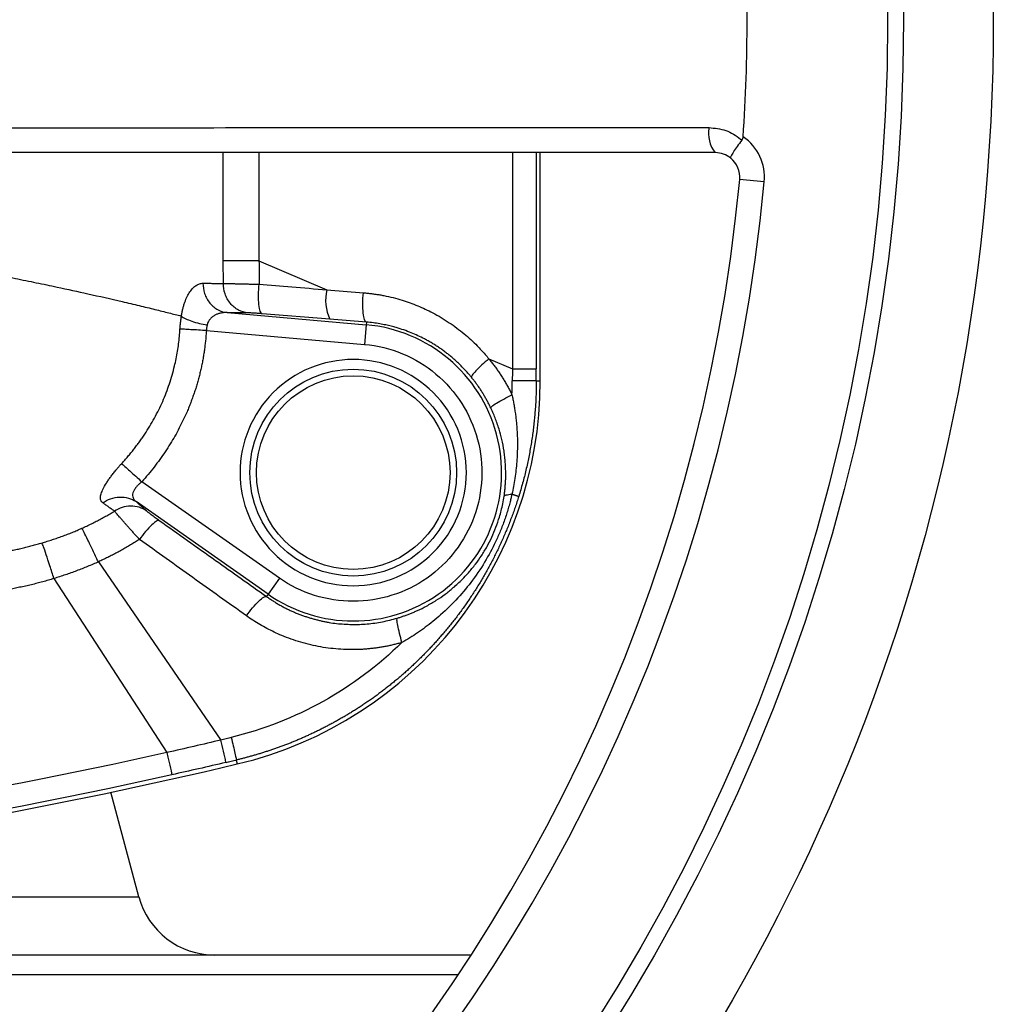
# Model space of a CAD drawing. Header units: millimetres. Extents: x 3 to 2091, y -59 to 1557.
# Tile 14 of 71: x 1018 to 1117, y 41 to 141. Entities that reach past the tile are written whole.
import ezdxf

# ---------------------------------------------------------------- set-up
doc = ezdxf.new("R2010")
doc.units = ezdxf.units.MM

msp = doc.modelspace()

# ---------------------------------------------------------------- linework, layer by layer
at = {"color": 8, "linetype": 'Continuous', "lineweight": 25}
for p, q in [((1038.37, 116.2), (1038.37, 127.2)), ((1041.99, 127.2), (1041.99, 116.2)), ((1067.72, 127.2), (1067.72, 105.24)), ((1070.15, 127.2), (1070.15, 105.24)), ((948.05, 51.63), (1029.79, 51.63)), ((1062.22, 43.7), (930.07, 43.7))]:
    msp.add_line(p, q, dxfattribs=at)
at = {"color": 7, "linetype": 'Continuous', "lineweight": 25}
for p, q in [((1070.56, 104.03), (1070.56, 127.2)), ((1093.29, 124.24), (1090.8, 124.47)), ((1038.38, 113.91), (1038.37, 116.2)), ((1041.99, 116.2), (1038.37, 116.2)), ((1041.99, 116.2), (1048.88, 113.27)), ((1048.88, 113.27), (1052.59, 112.97)), ((1038.76, 110.95), (1052.87, 109.71)), ((1049.18, 110.28), (1042.3, 110.84)), ((1052.9, 109.98), (1049.18, 110.28)), ((1036.65, 109.12), (1052.7, 107.72)), ((1052.87, 109.71), (1052.7, 107.72)), ((1052.9, 109.98), (1052.87, 109.71)), ((1065.34, 106.26), (1067.72, 105.24)), ((1067.72, 105.24), (1070.15, 105.24)), ((1070.15, 104.03), (1070.56, 104.03)), ((1044.06, 83.99), (1030.1, 93.77)), ((1042.92, 82.36), (1029.51, 91.75)), ((1025.68, 85.64), (1038.12, 67.54)), ((1021.17, 83.95), (1032.64, 66.27)), ((1044.06, 83.99), (1042.92, 82.36)), ((1042.92, 82.36), (1042.75, 82.12)), ((1039.69, 65.51), (1039.79, 65.11)), ((1029.79, 51.63), (1026.95, 62.24))]:
    msp.add_line(p, q, dxfattribs=at)
at = {"color": 7, "linetype": 'Continuous', "lineweight": 25, "flags": 128}
msp.add_lwpolyline([(1032.64, 66.27), (1032.74, 65.81), (1032.84, 65.39), (1032.93, 65), (1033, 64.67), (1033.06, 64.4), (1033.11, 64.19), (1033.14, 64.06), (1033.15, 64.01)], dxfattribs=at)
at = {"color": 7, "linetype": 'Continuous', "lineweight": 25}
for centre, radius in [((916.56, 140.7), 200), ((916.56, 140.7), 190.88), ((916.56, 140.7), 189.27), ((1051.56, 94.7), 10.5), ((1051.56, 94.7), 9.83)]:
    msp.add_circle(centre, radius, dxfattribs=at)
for centre, radius, start, end in [((916.56, 140.7), 175, 356.1059, 3.8941), ((1090.75, 129.13), 3.11, 168.7848, 218.4556), ((1088.32, 124.7), 5, 354.678, 55.3945), ((1088.32, 124.7), 2.5, 354.678, 51.0132), ((916.56, 140.7), 175, 275.322, 354.678), ((916.56, 140.7), 177.5, 275.322, 354.678), ((1053.45, 112.23), 4.69, 167.1889, 204.5225), ((1051.56, 94.7), 15.07, 235, 85), ((1030.56, 104.03), 40, 283.3424, 0), ((853.95, 23.8), 189.29, 12.6538, 13.3596), ((916.56, 584.7), 534, 271.4488, 283.3424), ((1037.52, 53.7), 8, 195, 270)]:
    msp.add_arc(centre, radius, start, end, dxfattribs=at)
for points, knots in [([(950.47, 129.7), (956.39, 129.71), (968.23, 129.72), (988.97, 129.73), (1010.1, 129.73), (1031.54, 129.73), (1050.36, 129.74), (1069.11, 129.74), (1081.5, 129.74), (1087.7, 129.74)], [0, 0, 0, 0, 0.12805, 0.25621, 0.4493, 0.58665, 0.724, 0.862, 1, 1, 1, 1]), ([(1087.7, 129.74), (1088.27, 129.68), (1089.42, 129.57), (1090.5, 128.92), (1090.98, 128.5), (1091.03, 128.46)], [0, 0, 0, 0, 0.47478, 0.9498, 1, 1, 1, 1]), ([(1091.03, 128.46), (1090.86, 128.24), (1090.53, 127.81), (1090.15, 127.25), (1089.91, 126.84), (1089.86, 126.68), (1089.88, 126.65), (1089.89, 126.64), (1089.89, 126.64)], [0, 0, 0, 0, 0.234716, 0.46944, 0.704158, 0.940579, 0.995371, 1, 1, 1, 1]), ([(1091.03, 128.46), (1091.07, 128.52), (1091.13, 128.63), (1091.15, 128.76), (1091.16, 128.82)], [0, 0, 0, 0, 0.54929, 1, 1, 1, 1]), ([(1088.32, 127.2), (1079.96, 127.2), (1063.24, 127.2), (1037.77, 127.2), (1012.06, 127.2), (988.86, 127.2), (968.32, 127.2), (956.42, 127.2), (950.47, 127.2)], [0, 0, 0, 0, 0.185148, 0.370296, 0.557053, 0.74381, 0.871843, 1, 1, 1, 1]), ([(1089.89, 126.64), (1089.65, 126.8), (1089.17, 127.13), (1088.61, 127.17), (1088.32, 127.2)], [0, 0, 0, 0, 0.48606, 1, 1, 1, 1]), ([(1001.25, 117.35), (1001.6, 117.29), (1002.31, 117.17), (1003.37, 116.99), (1004.44, 116.81), (1005.5, 116.62), (1006.57, 116.43), (1007.63, 116.24), (1008.7, 116.05), (1009.77, 115.86), (1010.84, 115.66), (1011.91, 115.46), (1012.98, 115.26), (1014.05, 115.05), (1015.12, 114.84), (1016.19, 114.63), (1017.26, 114.42), (1018.32, 114.21), (1019.38, 113.99), (1020.44, 113.77), (1022.2, 113.4), (1024.79, 112.83), (1027.56, 112.2), (1029.8, 111.67), (1031.39, 111.29), (1032.81, 110.93), (1033.69, 110.71), (1034.11, 110.6)], [0, 0, 0, 0, 0.02747, 0.055229, 0.083278, 0.111616, 0.140244, 0.169161, 0.198368, 0.227864, 0.25765, 0.287726, 0.318091, 0.348745, 0.379689, 0.410923, 0.442446, 0.474259, 0.506361, 0.538753, 0.571434, 0.670322, 0.785714, 0.846027, 0.901846, 0.953171, 1, 1, 1, 1]), ([(1041.99, 116.2), (1042, 115.8), (1042, 115.01), (1042, 114.22), (1042, 113.83)], [0, 0, 0, 0, 0.50007, 1, 1, 1, 1]), ([(1034.11, 110.6), (1034.12, 110.66), (1034.14, 110.79), (1034.18, 110.97), (1034.22, 111.15), (1034.26, 111.33), (1034.3, 111.5), (1034.35, 111.67), (1034.4, 111.84), (1034.51, 112.16), (1034.7, 112.6), (1034.98, 113.08), (1035.29, 113.47), (1035.56, 113.69), (1035.79, 113.82), (1035.96, 113.89), (1036.13, 113.93), (1036.25, 113.93), (1036.3, 113.93)], [0, 0, 0, 0, 0.03094, 0.06185, 0.09278, 0.12381, 0.155, 0.1864, 0.21807, 0.25007, 0.37421, 0.49999, 0.6239, 0.74986, 0.81248, 0.87484, 0.93724, 1, 1, 1, 1]), ([(1036.3, 113.93), (1036.48, 113.93), (1036.83, 113.93), (1037.35, 113.92), (1037.87, 113.91), (1038.21, 113.91), (1038.38, 113.91)], [0, 0, 0, 0, 0.25004, 0.50005, 0.75004, 1, 1, 1, 1]), ([(1036.3, 113.93), (1036.3, 113.6), (1036.36, 113.24), (1036.59, 112.54), (1036.77, 112.2), (1037.24, 111.63), (1037.53, 111.39), (1038.14, 111.07), (1038.46, 110.98), (1038.76, 110.95)], [0, 0, 0, 0, 0.25, 0.25, 0.5, 0.5, 0.75, 0.75, 1, 1, 1, 1]), ([(1040.85, 110.92), (1040.55, 110.95), (1040.23, 111.05), (1039.61, 111.37), (1039.32, 111.6), (1038.85, 112.18), (1038.66, 112.51), (1038.43, 113.21), (1038.38, 113.57), (1038.38, 113.91)], [0, 0, 0, 0, 0.25, 0.25, 0.5, 0.5, 0.75, 0.75, 1, 1, 1, 1]), ([(1038.38, 113.91), (1038.41, 113.91), (1038.47, 113.91), (1038.57, 113.91), (1038.68, 113.91), (1038.79, 113.91), (1038.92, 113.9), (1039.05, 113.9), (1039.19, 113.9), (1039.34, 113.9), (1039.5, 113.89), (1039.66, 113.89), (1039.87, 113.89), (1040.14, 113.88), (1040.46, 113.87), (1040.81, 113.86), (1041.19, 113.85), (1041.58, 113.84), (1041.86, 113.83), (1042, 113.83)], [0, 0, 0, 0, 0.04469, 0.08956, 0.13458, 0.17976, 0.22508, 0.27054, 0.31615, 0.3619, 0.4078, 0.45385, 0.50005, 0.578, 0.6581, 0.74034, 0.82473, 0.9113, 1, 1, 1, 1]), ([(1042.3, 110.84), (1042.24, 110.85), (1042.18, 110.93), (1042.07, 111.24), (1042.02, 111.48), (1041.96, 112.05), (1041.95, 112.4), (1041.95, 113.12), (1041.97, 113.49), (1042, 113.83)], [0, 0, 0, 0, 0.25, 0.25, 0.5, 0.5, 0.75, 0.75, 1, 1, 1, 1]), ([(1042, 113.83), (1043.11, 113.74), (1045.4, 113.56), (1047.69, 113.37), (1048.88, 113.27)], [0, 0, 0, 0, 0.48352, 1, 1, 1, 1]), ([(1052.9, 109.98), (1052.83, 110), (1052.76, 110.09), (1052.66, 110.41), (1052.61, 110.63), (1052.56, 111.18), (1052.54, 111.51), (1052.54, 112.21), (1052.56, 112.59), (1052.59, 112.97)], [0, 0, 0, 0, 0.25, 0.25, 0.5, 0.5, 0.75, 0.75, 1, 1, 1, 1]), ([(1052.59, 112.97), (1052.73, 112.95), (1053.01, 112.93), (1053.43, 112.88), (1053.84, 112.82), (1054.26, 112.76), (1054.85, 112.65), (1055.61, 112.48), (1056.77, 112.15), (1058.12, 111.66), (1059.73, 110.91), (1061.04, 110.13), (1062.08, 109.39), (1062.82, 108.82), (1063.51, 108.21), (1064.09, 107.65), (1064.57, 107.15), (1064.96, 106.71), (1065.21, 106.41), (1065.34, 106.26)], [0, 0, 0, 0, 0.02851, 0.05699, 0.08546, 0.11393, 0.14241, 0.20781, 0.27324, 0.38665, 0.50004, 0.63168, 0.69529, 0.7589, 0.82031, 0.88168, 0.92114, 0.96057, 1, 1, 1, 1]), ([(1033.97, 109.29), (1033.97, 109.35), (1033.98, 109.48), (1034, 109.67), (1034.02, 109.86), (1034.04, 110.05), (1034.06, 110.23), (1034.09, 110.42), (1034.1, 110.54), (1034.11, 110.6)], [0, 0, 0, 0, 0.14357, 0.28638, 0.42873, 0.57095, 0.71336, 0.85627, 1, 1, 1, 1]), ([(1034.11, 110.6), (1034.22, 110.51), (1034.37, 110.42), (1034.73, 110.24), (1034.94, 110.16), (1035.41, 110), (1035.67, 109.92), (1036.2, 109.8), (1036.47, 109.75), (1036.73, 109.71)], [0, 0, 0, 0, 0.25, 0.25, 0.5, 0.5, 0.75, 0.75, 1, 1, 1, 1]), ([(1038.76, 110.95), (1038.7, 110.95), (1038.59, 110.95), (1038.44, 110.95), (1038.29, 110.93), (1038.09, 110.9), (1037.86, 110.84), (1037.56, 110.72), (1037.3, 110.56), (1037.09, 110.37), (1036.95, 110.2), (1036.85, 110.04), (1036.78, 109.88), (1036.74, 109.77), (1036.73, 109.71)], [0, 0, 0, 0, 0.07049, 0.13561, 0.19538, 0.24981, 0.38245, 0.49962, 0.63207, 0.74961, 0.81691, 0.88072, 0.94155, 1, 1, 1, 1]), ([(1040.85, 110.92), (1040.68, 110.92), (1040.34, 110.93), (1039.82, 110.93), (1039.29, 110.94), (1038.94, 110.94), (1038.76, 110.95)], [0, 0, 0, 0, 0.250054, 0.500068, 0.750048, 1, 1, 1, 1]), ([(1042.3, 110.84), (1042.26, 110.84), (1042.19, 110.85), (1042.07, 110.85), (1041.96, 110.86), (1041.81, 110.87), (1041.63, 110.89), (1041.44, 110.9), (1041.26, 110.91), (1041.1, 110.92), (1040.96, 110.92), (1040.89, 110.92), (1040.85, 110.92)], [0, 0, 0, 0, 0.06237, 0.12469, 0.18717, 0.25005, 0.3753, 0.50006, 0.62458, 0.7501, 0.8753, 1, 1, 1, 1]), ([(1028.05, 95.62), (1028.15, 95.74), (1028.37, 95.97), (1028.68, 96.33), (1028.99, 96.7), (1029.28, 97.07), (1029.57, 97.45), (1029.86, 97.83), (1030.13, 98.21), (1030.66, 99), (1031.4, 100.22), (1032.24, 101.93), (1032.92, 103.7), (1033.34, 105.16), (1033.59, 106.27), (1033.73, 107.02), (1033.84, 107.77), (1033.92, 108.53), (1033.95, 109.03), (1033.97, 109.29)], [0, 0, 0, 0, 0.031525, 0.062962, 0.094317, 0.125595, 0.156802, 0.187942, 0.219021, 0.250045, 0.375754, 0.499992, 0.624964, 0.74996, 0.8001, 0.850143, 0.900121, 0.950063, 1, 1, 1, 1]), ([(1036.65, 109.12), (1036.64, 108.96), (1036.61, 108.63), (1036.57, 108.13), (1036.51, 107.64), (1036.45, 107.15), (1036.37, 106.66), (1036.29, 106.16), (1036.19, 105.67), (1036.09, 105.19), (1035.97, 104.7), (1035.85, 104.21), (1035.71, 103.73), (1035.57, 103.25), (1035.41, 102.77), (1035.24, 102.3), (1035.07, 101.82), (1034.88, 101.36), (1034.64, 100.76), (1034.31, 100.05), (1033.9, 99.23), (1033.46, 98.41), (1032.98, 97.61), (1032.47, 96.81), (1031.92, 96.03), (1031.35, 95.26), (1030.74, 94.51), (1030.31, 94.02), (1030.1, 93.77)], [0, 0, 0, 0, 0.02913, 0.0583, 0.08751, 0.11675, 0.14603, 0.17534, 0.20469, 0.23407, 0.26349, 0.29294, 0.32242, 0.35194, 0.38149, 0.41107, 0.44069, 0.47034, 0.50002, 0.55371, 0.60788, 0.66252, 0.71762, 0.77318, 0.8292, 0.88567, 0.94261, 1, 1, 1, 1]), ([(1036.65, 109.12), (1036.39, 109.14), (1036.11, 109.16), (1035.58, 109.19), (1035.32, 109.2), (1034.83, 109.23), (1034.61, 109.25), (1034.24, 109.27), (1034.09, 109.28), (1033.97, 109.29)], [0, 0, 0, 0, 0.25, 0.25, 0.5, 0.5, 0.75, 0.75, 1, 1, 1, 1]), ([(1036.73, 109.71), (1036.72, 109.67), (1036.7, 109.6), (1036.68, 109.48), (1036.66, 109.36), (1036.65, 109.24), (1036.65, 109.16), (1036.65, 109.12)], [0, 0, 0, 0, 0.20097, 0.40105, 0.60064, 0.80015, 1, 1, 1, 1]), ([(1063.57, 104.38), (1063.49, 104.47), (1063.33, 104.67), (1063.07, 104.96), (1062.81, 105.25), (1062.53, 105.53), (1062.24, 105.81), (1061.94, 106.09), (1061.64, 106.36), (1061.32, 106.62), (1060.99, 106.88), (1060.65, 107.14), (1060.3, 107.38), (1059.94, 107.62), (1059.56, 107.85), (1059.18, 108.07), (1058.49, 108.45), (1057.42, 108.94), (1056.28, 109.34), (1055.41, 109.57), (1054.85, 109.7), (1054.25, 109.82), (1053.59, 109.92), (1053.13, 109.96), (1052.9, 109.98)], [0, 0, 0, 0, 0.03057, 0.06153, 0.09288, 0.12462, 0.15675, 0.18928, 0.22219, 0.2555, 0.2892, 0.32329, 0.35778, 0.39266, 0.42793, 0.46359, 0.49965, 0.61925, 0.7497, 0.79204, 0.83825, 0.88831, 0.94223, 1, 1, 1, 1]), ([(1052.7, 107.72), (1055.37, 107.49), (1057.91, 106.44), (1062.01, 102.99), (1063.49, 100.67), (1064.88, 95.49), (1064.76, 92.75), (1062.92, 87.71), (1061.25, 85.53), (1056.86, 82.46), (1054.24, 81.63), (1048.88, 81.63), (1046.26, 82.46), (1044.06, 83.99)], [0, 0, 0, 0, 0.166667, 0.166667, 0.333333, 0.333333, 0.5, 0.5, 0.666667, 0.666667, 0.833333, 0.833333, 1, 1, 1, 1]), ([(1063.05, 94.7), (1063.05, 97.75), (1061.84, 100.67), (1057.53, 104.98), (1054.61, 106.19), (1048.51, 106.19), (1045.59, 104.98), (1041.28, 100.67), (1040.07, 97.75), (1040.07, 94.7)], [0, 0, 0, 0, 0.25, 0.25, 0.5, 0.5, 0.75, 0.75, 1, 1, 1, 1]), ([(1065.34, 106.26), (1065.1, 106.05), (1064.85, 105.84), (1064.39, 105.42), (1064.18, 105.21), (1063.85, 104.86), (1063.73, 104.71), (1063.58, 104.49), (1063.56, 104.41), (1063.57, 104.38)], [0, 0, 0, 0, 0.25, 0.25, 0.5, 0.5, 0.75, 0.75, 1, 1, 1, 1]), ([(1065.34, 106.26), (1065.43, 106.14), (1065.61, 105.92), (1065.87, 105.57), (1066.13, 105.22), (1066.38, 104.87), (1066.62, 104.5), (1066.85, 104.14), (1067.07, 103.76), (1067.28, 103.38), (1067.49, 103), (1067.62, 102.74), (1067.68, 102.61)], [0, 0, 0, 0, 0.10017, 0.20023, 0.30019, 0.40009, 0.49996, 0.59983, 0.69974, 0.79971, 0.89979, 1, 1, 1, 1]), ([(1065.52, 101.29), (1065.47, 101.4), (1065.36, 101.62), (1065.19, 101.95), (1065.01, 102.27), (1064.83, 102.59), (1064.64, 102.9), (1064.44, 103.21), (1064.23, 103.51), (1064.02, 103.8), (1063.8, 104.09), (1063.65, 104.28), (1063.57, 104.38)], [0, 0, 0, 0, 0.10055, 0.20098, 0.30128, 0.40146, 0.50152, 0.60145, 0.70127, 0.80096, 0.90054, 1, 1, 1, 1]), ([(1070.15, 104.03), (1070.14, 104.03), (1070.08, 104.03), (1069.84, 104.03), (1069.66, 104.02), (1069.2, 104.02), (1068.92, 104.02), (1068.33, 104.02), (1068.02, 104.02), (1067.71, 104.02)], [0, 0, 0, 0, 0.25, 0.25, 0.5, 0.5, 0.75, 0.75, 1, 1, 1, 1]), ([(1070.15, 104.03), (1070.15, 103.82), (1070.15, 103.4), (1070.13, 102.77), (1070.11, 102.13), (1070.07, 101.5), (1070.02, 100.85), (1069.97, 100.21), (1069.9, 99.56), (1069.82, 98.91), (1069.73, 98.25), (1069.63, 97.6), (1069.51, 96.94), (1069.39, 96.28), (1069.25, 95.61), (1069.1, 94.95), (1068.94, 94.29), (1068.76, 93.62), (1068.57, 92.96), (1068.44, 92.51), (1068.37, 92.29)], [0, 0, 0, 0, 0.05276, 0.10584, 0.15926, 0.213, 0.26707, 0.32148, 0.37621, 0.43127, 0.48666, 0.54238, 0.59843, 0.65481, 0.71152, 0.76856, 0.82592, 0.88362, 0.94164, 1, 1, 1, 1]), ([(1065.52, 101.29), (1065.52, 101.32), (1065.56, 101.38), (1065.76, 101.54), (1065.92, 101.64), (1066.32, 101.89), (1066.57, 102.03), (1067.11, 102.32), (1067.4, 102.47), (1067.68, 102.61)], [0, 0, 0, 0, 0.25, 0.25, 0.5, 0.5, 0.75, 0.75, 1, 1, 1, 1]), ([(1067.68, 102.61), (1067.71, 102.45), (1067.78, 102.14), (1067.87, 101.66), (1067.95, 101.18), (1068.03, 100.68), (1068.09, 100.18), (1068.14, 99.67), (1068.18, 99.15), (1068.22, 98.63), (1068.23, 98.09), (1068.24, 97.44), (1068.22, 96.67), (1068.17, 95.81), (1068.09, 94.95), (1067.98, 94.12), (1067.85, 93.31), (1067.73, 92.77), (1067.68, 92.51)], [0, 0, 0, 0, 0.04676, 0.09424, 0.14245, 0.19138, 0.24103, 0.2914, 0.34249, 0.39429, 0.4468, 0.50003, 0.58704, 0.67263, 0.75675, 0.83937, 0.92046, 1, 1, 1, 1]), ([(1066.88, 92.3), (1066.9, 92.4), (1066.93, 92.62), (1066.97, 92.96), (1067, 93.32), (1067.03, 93.72), (1067.05, 94.14), (1067.05, 94.63), (1067.04, 95.16), (1067.01, 95.73), (1066.96, 96.3), (1066.85, 97.09), (1066.67, 98.03), (1066.42, 98.97), (1066.18, 99.7), (1065.97, 100.26), (1065.76, 100.79), (1065.6, 101.13), (1065.52, 101.29)], [0, 0, 0, 0, 0.03379, 0.07069, 0.11069, 0.15381, 0.20002, 0.24935, 0.31188, 0.37441, 0.43692, 0.49956, 0.63341, 0.74984, 0.81627, 0.88009, 0.94132, 1, 1, 1, 1]), ([(1026.14, 91.62), (1026.12, 91.64), (1026.09, 91.67), (1026.04, 91.72), (1025.99, 91.77), (1025.95, 91.86), (1025.91, 91.98), (1025.89, 92.14), (1025.91, 92.33), (1025.98, 92.62), (1026.15, 93.04), (1026.42, 93.52), (1026.7, 93.95), (1026.93, 94.27), (1027.18, 94.61), (1027.43, 94.91), (1027.65, 95.18), (1027.84, 95.4), (1027.98, 95.55), (1028.05, 95.62)], [0, 0, 0, 0, 0.031302, 0.062529, 0.093739, 0.124988, 0.187861, 0.250125, 0.312873, 0.375182, 0.499969, 0.624835, 0.687582, 0.749837, 0.812299, 0.874895, 0.916822, 0.958448, 1, 1, 1, 1]), ([(1028.05, 95.62), (1028.13, 95.55), (1028.24, 95.45), (1028.52, 95.2), (1028.69, 95.04), (1029.06, 94.71), (1029.26, 94.52), (1029.68, 94.15), (1029.89, 93.96), (1030.1, 93.77)], [0, 0, 0, 0, 0.25, 0.25, 0.5, 0.5, 0.75, 0.75, 1, 1, 1, 1]), ([(1040.07, 94.7), (1040.07, 91.65), (1041.28, 88.73), (1045.59, 84.42), (1048.51, 83.21), (1054.61, 83.21), (1057.53, 84.42), (1061.84, 88.73), (1063.05, 91.65), (1063.05, 94.7)], [0, 0, 0, 0, 0.25, 0.25, 0.5, 0.5, 0.75, 0.75, 1, 1, 1, 1]), ([(1030.1, 93.77), (1030.06, 93.75), (1029.99, 93.69), (1029.88, 93.6), (1029.78, 93.5), (1029.69, 93.41), (1029.6, 93.31), (1029.47, 93.15), (1029.31, 92.92), (1029.18, 92.63), (1029.14, 92.36), (1029.18, 92.15), (1029.27, 91.99), (1029.37, 91.86), (1029.46, 91.79), (1029.51, 91.75)], [0, 0, 0, 0, 0.0429, 0.085237, 0.127076, 0.168482, 0.209525, 0.250275, 0.376171, 0.500021, 0.62295, 0.74986, 0.829035, 0.912295, 1, 1, 1, 1]), ([(1026.14, 91.62), (1026.37, 91.79), (1026.64, 91.94), (1027.22, 92.15), (1027.53, 92.21), (1028.14, 92.23), (1028.45, 92.2), (1029.02, 92.03), (1029.28, 91.9), (1029.51, 91.75)], [0, 0, 0, 0, 0.25, 0.25, 0.5, 0.5, 0.75, 0.75, 1, 1, 1, 1]), ([(1068.37, 92.29), (1068.31, 92.1), (1068.19, 91.72), (1068, 91.16), (1067.81, 90.61), (1067.6, 90.06), (1067.39, 89.51), (1067.18, 88.97), (1066.95, 88.44), (1066.72, 87.91), (1066.48, 87.39), (1066.24, 86.87), (1065.99, 86.36), (1065.73, 85.85), (1065.47, 85.36), (1065.2, 84.86), (1064.93, 84.38), (1064.65, 83.9), (1064.37, 83.42), (1064.08, 82.96), (1063.78, 82.5), (1063.48, 82.04), (1063.18, 81.59), (1062.87, 81.15), (1062.56, 80.71), (1062.24, 80.28), (1061.92, 79.86), (1061.59, 79.45), (1061.26, 79.04), (1060.93, 78.63), (1060.59, 78.24), (1060.25, 77.85), (1059.91, 77.46), (1059.56, 77.08), (1059.21, 76.71), (1058.86, 76.35), (1058.51, 75.99), (1058.15, 75.64), (1057.79, 75.29), (1057.43, 74.95), (1057.06, 74.62), (1056.7, 74.29), (1056.33, 73.97), (1055.96, 73.66), (1055.58, 73.35), (1055.21, 73.05), (1054.83, 72.76), (1054.46, 72.47), (1054.08, 72.18), (1053.7, 71.91), (1053.32, 71.64), (1052.94, 71.37), (1052.55, 71.11), (1052.17, 70.86), (1051.79, 70.62), (1051.4, 70.37), (1051.02, 70.14), (1050.63, 69.91), (1050.25, 69.69), (1049.86, 69.47), (1049.48, 69.26), (1049.09, 69.05), (1048.71, 68.85), (1048.32, 68.65), (1047.94, 68.46), (1047.55, 68.28), (1047.17, 68.1), (1046.78, 67.92), (1046.4, 67.75), (1046.02, 67.59), (1045.64, 67.43), (1045.26, 67.27), (1044.88, 67.12), (1044.5, 66.98), (1044.12, 66.84), (1043.75, 66.7), (1043.37, 66.57), (1043, 66.45), (1042.62, 66.33), (1042.25, 66.21), (1041.88, 66.1), (1041.51, 65.99), (1041.15, 65.89), (1040.78, 65.79), (1040.42, 65.69), (1040.06, 65.6), (1039.81, 65.54), (1039.69, 65.51)], [0, 0, 0, 0, 0.0145, 0.02894, 0.04331, 0.05761, 0.07185, 0.08603, 0.10014, 0.11418, 0.12816, 0.14208, 0.15593, 0.16971, 0.18343, 0.19709, 0.21068, 0.2242, 0.23766, 0.25105, 0.26438, 0.27764, 0.29084, 0.30397, 0.31704, 0.33004, 0.34298, 0.35585, 0.36866, 0.3814, 0.39408, 0.40669, 0.41924, 0.43172, 0.44414, 0.45649, 0.46877, 0.48099, 0.49315, 0.50524, 0.51727, 0.52923, 0.54112, 0.55295, 0.56472, 0.57642, 0.58805, 0.59962, 0.61112, 0.62256, 0.63394, 0.64524, 0.65649, 0.66767, 0.67878, 0.68983, 0.70081, 0.71173, 0.72258, 0.73337, 0.74409, 0.75475, 0.76534, 0.77587, 0.78633, 0.79672, 0.80706, 0.81732, 0.82752, 0.83766, 0.84773, 0.85774, 0.86768, 0.87755, 0.88736, 0.89711, 0.90679, 0.9164, 0.92595, 0.93543, 0.94485, 0.95421, 0.9635, 0.97272, 0.98188, 0.99097, 1, 1, 1, 1]), ([(1056.03, 79.92), (1056.14, 79.96), (1056.37, 80.02), (1056.7, 80.14), (1057.04, 80.26), (1057.39, 80.39), (1057.74, 80.54), (1058.28, 80.78), (1059.05, 81.16), (1059.98, 81.71), (1060.89, 82.33), (1061.77, 83.04), (1062.56, 83.77), (1063.31, 84.57), (1063.96, 85.36), (1064.6, 86.26), (1065.15, 87.17), (1065.65, 88.14), (1066.07, 89.15), (1066.38, 90.05), (1066.6, 90.85), (1066.76, 91.56), (1066.84, 92.05), (1066.88, 92.3)], [0, 0, 0, 0, 0.01966, 0.03984, 0.06053, 0.08174, 0.10347, 0.12574, 0.1848, 0.25154, 0.31445, 0.37733, 0.44932, 0.50277, 0.56869, 0.62754, 0.69105, 0.75153, 0.81302, 0.87544, 0.91402, 0.95553, 1, 1, 1, 1]), ([(1067.68, 92.51), (1067.65, 92.41), (1067.6, 92.19), (1067.51, 91.8), (1067.33, 91.12), (1067.04, 90.18), (1066.62, 89.04), (1066, 87.59), (1065.07, 85.8), (1063.75, 83.8), (1062.19, 81.92), (1060.81, 80.56), (1059.67, 79.59), (1058.89, 78.99), (1058.11, 78.43), (1057.31, 77.91), (1056.77, 77.6), (1056.51, 77.45)], [0, 0, 0, 0, 0.01573, 0.03571, 0.0625, 0.12502, 0.18824, 0.25004, 0.36991, 0.49997, 0.62091, 0.74994, 0.80213, 0.85325, 0.90327, 0.95219, 1, 1, 1, 1]), ([(1066.88, 92.3), (1066.9, 92.35), (1066.97, 92.4), (1067.24, 92.47), (1067.43, 92.5), (1067.68, 92.51)], [0, 0, 0, 0, 0.5, 0.5, 1, 1, 1, 1]), ([(1067.68, 92.51), (1067.71, 92.5), (1067.78, 92.48), (1067.88, 92.45), (1067.97, 92.42), (1068.04, 92.4), (1068.11, 92.38), (1068.16, 92.36), (1068.21, 92.34), (1068.25, 92.33), (1068.28, 92.32), (1068.31, 92.31), (1068.33, 92.31), (1068.35, 92.3), (1068.36, 92.3), (1068.37, 92.29), (1068.37, 92.29), (1068.37, 92.29)], [0, 0, 0, 0, 0.0875, 0.17226, 0.25416, 0.3331, 0.40902, 0.48187, 0.55162, 0.61827, 0.68182, 0.7423, 0.79974, 0.85418, 0.90566, 0.95425, 1, 1, 1, 1]), ([(1027.32, 90.79), (1027.22, 90.85), (1027.04, 90.99), (1026.75, 91.19), (1026.45, 91.4), (1026.25, 91.55), (1026.14, 91.62)], [0, 0, 0, 0, 0.24647, 0.49528, 0.74646, 1, 1, 1, 1]), ([(1030.58, 90.81), (1030.35, 90.96), (1030.1, 91.09), (1029.55, 91.26), (1029.26, 91.3), (1028.66, 91.29), (1028.36, 91.24), (1027.81, 91.07), (1027.55, 90.94), (1027.32, 90.79)], [0, 0, 0, 0, 0.25, 0.25, 0.5, 0.5, 0.75, 0.75, 1, 1, 1, 1]), ([(1029.51, 91.75), (1029.6, 91.67), (1029.79, 91.5), (1030.06, 91.27), (1030.32, 91.03), (1030.49, 90.88), (1030.58, 90.81)], [0, 0, 0, 0, 0.25152, 0.50202, 0.7515, 1, 1, 1, 1]), ([(1024, 89.05), (1024.17, 89.12), (1024.5, 89.27), (1024.99, 89.51), (1025.47, 89.75), (1025.95, 90), (1026.41, 90.26), (1026.87, 90.52), (1027.17, 90.7), (1027.32, 90.79)], [0, 0, 0, 0, 0.14654, 0.29182, 0.43588, 0.57871, 0.72033, 0.86075, 1, 1, 1, 1]), ([(1029.85, 87.92), (1029.8, 87.97), (1029.71, 88.08), (1029.57, 88.23), (1029.43, 88.38), (1029.3, 88.53), (1029.17, 88.67), (1029.05, 88.81), (1028.93, 88.94), (1028.82, 89.06), (1028.72, 89.18), (1028.61, 89.3), (1028.52, 89.41), (1028.42, 89.51), (1028.34, 89.61), (1028.2, 89.77), (1028.03, 89.97), (1027.83, 90.19), (1027.66, 90.38), (1027.52, 90.55), (1027.4, 90.69), (1027.35, 90.75), (1027.32, 90.79)], [0, 0, 0, 0, 0.04062, 0.08048, 0.11957, 0.15791, 0.1955, 0.23233, 0.2684, 0.30374, 0.33833, 0.37218, 0.40529, 0.43763, 0.46922, 0.50005, 0.58755, 0.67341, 0.75758, 0.84007, 0.92091, 1, 1, 1, 1]), ([(1030.58, 90.81), (1030.59, 90.8), (1030.61, 90.78), (1030.65, 90.74), (1030.7, 90.7), (1030.78, 90.64), (1030.89, 90.56), (1031.05, 90.43), (1031.24, 90.3), (1031.44, 90.15), (1031.65, 90), (1031.8, 89.9), (1031.87, 89.84)], [0, 0, 0, 0, 0.06196, 0.12405, 0.18662, 0.25002, 0.37487, 0.50012, 0.62413, 0.74998, 0.87477, 1, 1, 1, 1]), ([(1019.96, 87.56), (1020.14, 87.61), (1020.49, 87.72), (1021.01, 87.89), (1021.52, 88.06), (1022.03, 88.24), (1022.53, 88.43), (1023.03, 88.63), (1023.52, 88.83), (1023.84, 88.98), (1024, 89.05)], [0, 0, 0, 0, 0.12739, 0.25408, 0.38008, 0.5054, 0.63005, 0.75402, 0.87734, 1, 1, 1, 1]), ([(1025.68, 85.64), (1025.49, 86.03), (1025.3, 86.43), (1024.94, 87.19), (1024.77, 87.54), (1024.47, 88.16), (1024.34, 88.42), (1024.13, 88.82), (1024.05, 88.96), (1024, 89.05)], [0, 0, 0, 0, 0.25, 0.25, 0.5, 0.5, 0.75, 0.75, 1, 1, 1, 1]), ([(1031.87, 89.84), (1031.81, 89.87), (1031.72, 89.85), (1031.46, 89.7), (1031.29, 89.56), (1030.91, 89.2), (1030.69, 88.97), (1030.26, 88.46), (1030.05, 88.18), (1029.85, 87.92)], [0, 0, 0, 0, 0.25, 0.25, 0.5, 0.5, 0.75, 0.75, 1, 1, 1, 1]), ([(1031.87, 89.84), (1033.77, 88.49), (1037.4, 85.92), (1041.03, 83.34), (1042.75, 82.12)], [0, 0, 0, 0, 0.52514, 1, 1, 1, 1]), ([(1016.9, 86.81), (1017.08, 86.84), (1017.43, 86.91), (1017.94, 87.03), (1018.46, 87.15), (1018.96, 87.28), (1019.46, 87.42), (1019.8, 87.51), (1019.96, 87.56)], [0, 0, 0, 0, 0.16959, 0.33799, 0.50522, 0.67128, 0.83621, 1, 1, 1, 1]), ([(1021.17, 83.95), (1021.03, 84.38), (1020.89, 84.82), (1020.62, 85.65), (1020.5, 86.04), (1020.28, 86.69), (1020.19, 86.96), (1020.04, 87.36), (1019.99, 87.49), (1019.96, 87.56)], [0, 0, 0, 0, 0.25, 0.25, 0.5, 0.5, 0.75, 0.75, 1, 1, 1, 1]), ([(1029.85, 87.92), (1029.7, 87.82), (1029.41, 87.63), (1028.96, 87.36), (1028.5, 87.09), (1028.04, 86.82), (1027.58, 86.57), (1027.11, 86.33), (1026.64, 86.09), (1026.16, 85.86), (1025.84, 85.71), (1025.68, 85.64)], [0, 0, 0, 0, 0.11118, 0.22238, 0.33357, 0.44475, 0.5559, 0.66701, 0.77808, 0.88907, 1, 1, 1, 1]), ([(1040.71, 80.16), (1038.9, 81.45), (1035.28, 84.04), (1031.66, 86.62), (1029.85, 87.92)], [0, 0, 0, 0, 0.49955, 1, 1, 1, 1]), ([(1025.68, 85.64), (1025.5, 85.56), (1025.14, 85.39), (1024.59, 85.16), (1024.03, 84.94), (1023.47, 84.72), (1022.9, 84.51), (1022.33, 84.32), (1021.75, 84.13), (1021.36, 84.01), (1021.17, 83.95)], [0, 0, 0, 0, 0.12332, 0.24708, 0.37129, 0.49598, 0.62117, 0.74689, 0.87316, 1, 1, 1, 1]), ([(1017.69, 83.05), (1016.95, 82.89), (1015.45, 82.58), (1013.21, 82.13), (1010.96, 81.69), (1008.7, 81.25), (1006.43, 80.83), (1004.16, 80.41), (1001.88, 80), (999.59, 79.61), (997.3, 79.22), (995, 78.84), (992.69, 78.48), (990.37, 78.12), (988.05, 77.77), (985.72, 77.43), (983.39, 77.11), (981.05, 76.79), (979.48, 76.59), (978.7, 76.49)], [0, 0, 0, 0, 0.05779, 0.11571, 0.17375, 0.23193, 0.29023, 0.34865, 0.40721, 0.4659, 0.52471, 0.58366, 0.64274, 0.70195, 0.76129, 0.82077, 0.88038, 0.94012, 1, 1, 1, 1]), ([(1021.17, 83.95), (1020.98, 83.89), (1020.6, 83.77), (1020.03, 83.61), (1019.46, 83.46), (1018.88, 83.31), (1018.29, 83.18), (1017.89, 83.09), (1017.69, 83.05)], [0, 0, 0, 0, 0.16404, 0.3291, 0.49521, 0.66238, 0.83064, 1, 1, 1, 1]), ([(1040.71, 80.16), (1040.91, 80.43), (1041.12, 80.71), (1041.56, 81.22), (1041.78, 81.46), (1042.17, 81.83), (1042.34, 81.97), (1042.6, 82.13), (1042.69, 82.14), (1042.75, 82.12)], [0, 0, 0, 0, 0.25, 0.25, 0.5, 0.5, 0.75, 0.75, 1, 1, 1, 1]), ([(1042.75, 82.12), (1042.86, 82.04), (1043.08, 81.89), (1043.42, 81.67), (1043.76, 81.45), (1044.11, 81.25), (1044.45, 81.06), (1044.81, 80.88), (1045.16, 80.71), (1045.51, 80.55), (1045.87, 80.4), (1046.23, 80.26), (1046.59, 80.13), (1046.95, 80.01), (1047.31, 79.9), (1047.67, 79.8), (1048.03, 79.71), (1048.39, 79.63), (1048.74, 79.55), (1049.24, 79.46), (1049.87, 79.37), (1050.65, 79.31), (1051.42, 79.27), (1052.2, 79.28), (1052.98, 79.33), (1053.75, 79.42), (1054.52, 79.55), (1055.28, 79.71), (1055.78, 79.85), (1056.03, 79.92)], [0, 0, 0, 0, 0.02943, 0.05867, 0.08772, 0.11657, 0.14522, 0.17368, 0.20195, 0.23002, 0.25789, 0.28557, 0.31306, 0.34035, 0.36744, 0.39435, 0.42105, 0.44757, 0.47389, 0.50001, 0.55567, 0.61129, 0.66689, 0.72246, 0.77801, 0.83353, 0.88904, 0.94453, 1, 1, 1, 1]), ([(1056.51, 77.45), (1056.37, 77.41), (1056.1, 77.33), (1055.69, 77.23), (1055.28, 77.13), (1054.87, 77.05), (1054.46, 76.97), (1054.05, 76.91), (1053.64, 76.86), (1053.23, 76.81), (1052.82, 76.77), (1051.85, 76.71), (1050.32, 76.72), (1048.25, 76.96), (1046.24, 77.43), (1044.67, 77.99), (1043.54, 78.49), (1042.8, 78.87), (1042.08, 79.27), (1041.38, 79.7), (1040.93, 80.01), (1040.71, 80.16)], [0, 0, 0, 0, 0.02545, 0.05078, 0.076, 0.10112, 0.12615, 0.15108, 0.17594, 0.20072, 0.22543, 0.25008, 0.37627, 0.50001, 0.62603, 0.74996, 0.80078, 0.85111, 0.90104, 0.95064, 1, 1, 1, 1]), ([(1056.51, 77.45), (1056.42, 77.75), (1056.34, 78.07), (1056.19, 78.66), (1056.13, 78.94), (1056.04, 79.4), (1056.01, 79.59), (1056, 79.84), (1056.01, 79.9), (1056.03, 79.92)], [0, 0, 0, 0, 0.25, 0.25, 0.5, 0.5, 0.75, 0.75, 1, 1, 1, 1]), ([(1056.51, 77.45), (1054.12, 75.11), (1051.42, 73.09), (1045.57, 69.83), (1042.43, 68.6), (1039.18, 67.8)], [0, 0, 0, 0, 0.5, 0.5, 1, 1, 1, 1]), ([(1039.18, 67.8), (1039.25, 67.51), (1039.32, 67.22), (1039.44, 66.66), (1039.5, 66.41), (1039.6, 65.98), (1039.64, 65.81), (1039.68, 65.58), (1039.69, 65.53), (1039.69, 65.51)], [0, 0, 0, 0, 0.25, 0.25, 0.5, 0.5, 0.75, 0.75, 1, 1, 1, 1]), ([(1038.65, 65.27), (1037.72, 65.05), (1035.89, 64.62), (1034.05, 64.21), (1033.15, 64.01)], [0, 0, 0, 0, 0.50828, 1, 1, 1, 1]), ([(1063.45, 45.7), (1063.03, 45.7), (1060.53, 45.7), (1054.99, 45.7), (1046.8, 45.7), (1037.54, 45.7), (1027.41, 45.7), (1016.47, 45.7), (1004.83, 45.7), (992.62, 45.7), (979.97, 45.7), (967.02, 45.7), (953.91, 45.7), (941.58, 45.7), (933.6, 45.7), (930.06, 45.7)], [0, 0, 0, 0, 0.01674, 0.09882, 0.18203, 0.26611, 0.35077, 0.43573, 0.52068, 0.60534, 0.68942, 0.77263, 0.85472, 0.93544, 1, 1, 1, 1])]:
    msp.add_open_spline(points, degree=3, knots=knots, dxfattribs=at)
for points in [[(1067.72, 105.24), (1067.72, 104.83), (1067.72, 104.43), (1067.71, 104.02)], [(1070.15, 104.03), (1070.15, 104.44), (1070.15, 104.84), (1070.15, 105.24)], [(1067.68, 102.61), (1067.7, 103.08), (1067.71, 103.55), (1067.71, 104.02)], [(1038.12, 67.54), (1036.3, 67.1), (1034.47, 66.68), (1032.64, 66.27)], [(1039.18, 67.8), (1038.83, 67.71), (1038.47, 67.63), (1038.12, 67.54)], [(1032.64, 66.27), (1013.17, 61.91), (993.45, 58.64), (973.61, 56.5)], [(1038.65, 65.27), (1039, 65.35), (1039.34, 65.43), (1039.69, 65.51)], [(1033.15, 64.01), (1010.05, 58.83), (986.61, 55.2), (963.04, 53.14)]]:
    msp.add_open_spline(points, degree=3, dxfattribs=at)

doc.saveas('drawing.dxf')
